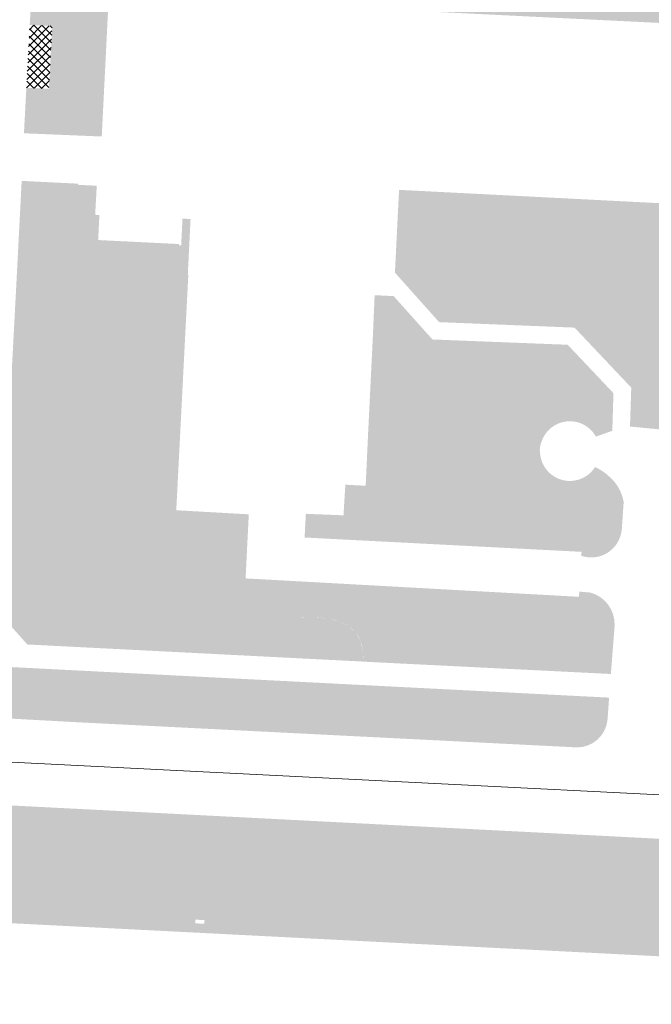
# Model space of a CAD drawing. Header units: millimetres. Extents: x 32690613 to 32694392, y 5343730 to 5344753.
# Tile 161 of 170: x 32692690 to 32692744, y 5344047 to 5344131. Entities that reach past the tile are written whole.
import ezdxf

# ---------------------------------------------------------------- set-up
doc = ezdxf.new("R2010")
doc.units = ezdxf.units.MM
doc.header["$LTSCALE"] = 0.01
doc.layers.get('DEFPOINTS').update_dxf_attribs({"color": 11, "lineweight": 18})
doc.layers.add('Gel-Rasengitter', color=105, linetype='Continuous', lineweight=5)
for name, color, linetype, lineweight, true_color in [('Veg-Gehoelzfl_H_gr3m', 7, 'Continuous', 5, 0xb5ff6b), ('Veg-Rasen', 7, 'Continuous', 5, 0xb9f3a0), ('Veg-Stauden_Bodendecker', 7, 'Continuous', 5, 0xa8ffbe)]:
    doc.layers.add(name, color=color, linetype=linetype, lineweight=lineweight, true_color=true_color)

# ---------------------------------------------------------------- blocks, each defined once
blk = doc.blocks.new('A$C78070446')
blk.add_line((4469470.040667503, 5342631.20639593), (4470219.624099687, 5342563.955098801))

msp = doc.modelspace()

# ---------------------------------------------------------------- hatches: boundary and pattern name
at = {"layer": 'Gel-Rasengitter'}
h = msp.add_hatch(dxfattribs=at)
h.set_pattern_fill('ANSI37', color=256, scale=0.15, style=0)
h.set_pattern_definition([(45, (32692692.896049, 5344273.378250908), (-0.3367596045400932, 0.3367596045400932), []), (135, (32692692.896049, 5344273.378250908), (-0.3367596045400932, -0.3367596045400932), [])])
h.paths.add_polyline_path([(32692692.4446798, 5344130.532102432), (32692690.51735408, 5344130.61189963), (32692690.22875524, 5344125.243234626), (32692692.15710315, 5344125.163395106)])
at = {"layer": 'Veg-Gehoelzfl_H_gr3m', "transparency": 33554687}
h = msp.add_hatch(color=256, dxfattribs=at)
edge = h.paths.add_edge_path()
edge.add_arc((32692736.7886628, 5344094.144882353), 2.557046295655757, 29.0243335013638, 163.1984134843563, ccw=False)
edge.add_line((32692739.02457919, 5344095.385512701), (32692740.4288974, 5344095.881536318))
edge.add_line((32692740.42889741, 5344095.881536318), (32692740.52764042, 5344099.101404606))
edge.add_line((32692740.52764042, 5344099.101404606), (32692736.60582131, 5344103.246450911))
edge.add_line((32692736.60582131, 5344103.246450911), (32692733.45868506, 5344103.369221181))
edge.add_line((32692733.45868507, 5344103.369221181), (32692732.84407988, 5344102.750146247))
edge.add_line((32692732.84407988, 5344102.750146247), (32692732.71848194, 5344102.61530652))
edge.add_line((32692732.71848194, 5344102.61530652), (32692732.59870999, 5344102.480298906))
edge.add_line((32692732.59870999, 5344102.480298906), (32692732.48476403, 5344102.345123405))
edge.add_line((32692732.48476403, 5344102.345123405), (32692732.37664406, 5344102.209780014))
edge.add_line((32692732.37664406, 5344102.209780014), (32692732.27435007, 5344102.074268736))
edge.add_line((32692732.27435007, 5344102.074268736), (32692732.17788208, 5344101.938589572))
edge.add_line((32692732.17788208, 5344101.938589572), (32692732.08724007, 5344101.802742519))
edge.add_line((32692732.08724007, 5344101.802742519), (32692732.00242405, 5344101.66672758))
edge.add_line((32692732.00242405, 5344101.66672758), (32692731.92343402, 5344101.530544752))
edge.add_line((32692731.92343402, 5344101.530544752), (32692731.85026998, 5344101.394194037))
edge.add_line((32692731.85026998, 5344101.394194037), (32692731.78293193, 5344101.257675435))
edge.add_line((32692731.78293193, 5344101.257675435), (32692731.72141987, 5344101.120988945))
edge.add_line((32692731.72141987, 5344101.120988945), (32692731.66573379, 5344100.984134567))
edge.add_line((32692731.66573379, 5344100.984134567), (32692731.61587371, 5344100.847112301))
edge.add_line((32692731.61587371, 5344100.8471123), (32692731.57183961, 5344100.709922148))
edge.add_line((32692731.57183961, 5344100.709922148), (32692731.5336315, 5344100.572564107))
edge.add_line((32692731.5336315, 5344100.572564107), (32692731.50124938, 5344100.435038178))
edge.add_line((32692731.50124938, 5344100.435038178), (32692731.47469325, 5344100.297344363))
edge.add_line((32692731.47469325, 5344100.297344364), (32692731.45396311, 5344100.159482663))
edge.add_line((32692731.4539631, 5344100.159482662), (32692731.43905895, 5344100.02145307))
edge.add_line((32692731.43905895, 5344100.02145307), (32692731.42998079, 5344099.883255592))
edge.add_line((32692731.42998078, 5344099.883255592), (32692731.42672861, 5344099.744890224))
edge.add_line((32692731.42672861, 5344099.744890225), (32692731.42930242, 5344099.606356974))
edge.add_line((32692731.42930242, 5344099.606356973), (32692731.43770222, 5344099.467655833))
edge.add_line((32692731.43770222, 5344099.467655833), (32692731.45192801, 5344099.328786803))
edge.add_line((32692731.45192801, 5344099.328786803), (32692731.47197979, 5344099.189749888))
edge.add_line((32692731.47197979, 5344099.189749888), (32692731.49785755, 5344099.050545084))
edge.add_line((32692731.49785755, 5344099.050545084), (32692731.52956131, 5344098.911172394))
edge.add_line((32692731.52956131, 5344098.911172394), (32692731.56709105, 5344098.771631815))
edge.add_line((32692731.56709105, 5344098.771631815), (32692731.61044678, 5344098.631923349))
edge.add_line((32692731.61044678, 5344098.631923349), (32692731.65962851, 5344098.492046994))
edge.add_line((32692731.6596285, 5344098.492046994), (32692731.71071433, 5344098.352355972))
edge.add_line((32692731.71071433, 5344098.352355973), (32692731.75978238, 5344098.213203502))
edge.add_line((32692731.75978238, 5344098.213203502), (32692731.80683266, 5344098.074589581))
edge.add_line((32692731.80683266, 5344098.07458958), (32692731.85186515, 5344097.936514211))
edge.add_line((32692731.85186516, 5344097.936514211), (32692731.89487988, 5344097.798977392))
edge.add_line((32692731.89487988, 5344097.798977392), (32692731.93587682, 5344097.661979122))
edge.add_line((32692731.93587682, 5344097.661979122), (32692731.974856, 5344097.525519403))
edge.add_line((32692731.974856, 5344097.525519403), (32692732.01181739, 5344097.389598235))
edge.add_line((32692732.01181739, 5344097.389598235), (32692732.04676101, 5344097.25421562))
edge.add_line((32692732.04676101, 5344097.25421562), (32692732.07968685, 5344097.119371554))
edge.add_line((32692732.07968685, 5344097.119371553), (32692732.11059492, 5344096.985066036))
edge.add_line((32692732.11059492, 5344096.985066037), (32692732.13948521, 5344096.851299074))
edge.add_line((32692732.13948521, 5344096.851299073), (32692732.16635773, 5344096.718070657))
edge.add_line((32692732.16635773, 5344096.718070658), (32692732.19121246, 5344096.585380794))
edge.add_line((32692732.19121247, 5344096.585380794), (32692732.21404943, 5344096.453229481))
edge.add_line((32692732.21404943, 5344096.45322948), (32692732.23486862, 5344096.321616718))
edge.add_line((32692732.23486862, 5344096.321616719), (32692732.25367003, 5344096.190542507))
edge.add_line((32692732.25367003, 5344096.190542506), (32692732.27045366, 5344096.060006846))
edge.add_line((32692732.27045366, 5344096.060006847), (32692732.28521952, 5344095.930009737))
edge.add_line((32692732.28521952, 5344095.930009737), (32692732.29796761, 5344095.800551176))
edge.add_line((32692732.29796761, 5344095.800551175), (32692732.30869791, 5344095.671631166))
edge.add_line((32692732.30869791, 5344095.671631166), (32692732.31741044, 5344095.543249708))
edge.add_line((32692732.31741044, 5344095.543249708), (32692732.3241052, 5344095.4154068))
edge.add_line((32692732.3241052, 5344095.4154068), (32692732.32878217, 5344095.288102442))
edge.add_line((32692732.32878217, 5344095.288102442), (32692732.33144138, 5344095.161336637))
edge.add_line((32692732.33144138, 5344095.161336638), (32692732.33208281, 5344095.035109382))
edge.add_line((32692732.33208281, 5344095.035109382), (32692732.33070646, 5344094.909420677))
edge.add_line((32692732.33070646, 5344094.909420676), (32692732.32731234, 5344094.78427052))
edge.add_line((32692732.32731233, 5344094.784270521), (32692732.32190043, 5344094.659658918))
edge.add_line((32692732.32190043, 5344094.659658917), (32692732.31447076, 5344094.535585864))
edge.add_line((32692732.31447076, 5344094.535585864), (32692732.30502331, 5344094.412051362))
edge.add_line((32692732.3050233, 5344094.412051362), (32692732.29355807, 5344094.289055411))
edge.add_line((32692732.29355807, 5344094.28905541), (32692732.37912269, 5344094.282961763))
edge.add_line((32692732.37912269, 5344094.282961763), (32692732.46303321, 5344094.277008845))
edge.add_line((32692732.46303321, 5344094.277008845), (32692732.54528964, 5344094.271196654))
edge.add_line((32692732.54528964, 5344094.271196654), (32692732.62589197, 5344094.265525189))
edge.add_line((32692732.62589197, 5344094.265525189), (32692732.70484021, 5344094.259994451))
edge.add_line((32692732.70484021, 5344094.259994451), (32692732.78213435, 5344094.254604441))
edge.add_line((32692732.78213435, 5344094.254604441), (32692732.8577744, 5344094.249355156))
edge.add_line((32692732.8577744, 5344094.249355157), (32692732.93176035, 5344094.2442466))
edge.add_line((32692732.93176036, 5344094.2442466), (32692733.00409222, 5344094.239278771))
edge.add_line((32692733.00409221, 5344094.23927877), (32692733.07476998, 5344094.234451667))
edge.add_line((32692733.07476998, 5344094.234451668), (32692733.14379365, 5344094.229765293))
edge.add_line((32692733.14379365, 5344094.229765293), (32692733.21116323, 5344094.225219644))
edge.add_line((32692733.21116322, 5344094.225219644), (32692733.2768787, 5344094.220814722))
edge.add_line((32692733.27687871, 5344094.220814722), (32692733.34094009, 5344094.216550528))
edge.add_line((32692733.34094009, 5344094.216550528), (32692733.40334738, 5344094.21242706))
edge.add_line((32692733.40334738, 5344094.21242706), (32692733.46410058, 5344094.208444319))
edge.add_line((32692733.46410058, 5344094.208444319), (32692733.52319968, 5344094.204602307))
edge.add_line((32692733.52319968, 5344094.204602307), (32692733.58064469, 5344094.200901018))
edge.add_line((32692733.58064469, 5344094.200901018), (32692733.6364356, 5344094.197340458))
edge.add_line((32692733.6364356, 5344094.197340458), (32692733.69057242, 5344094.193920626))
edge.add_line((32692733.69057242, 5344094.193920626), (32692733.74305515, 5344094.19064152))
edge.add_line((32692733.74305515, 5344094.190641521), (32692733.79388377, 5344094.187503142))
edge.add_line((32692733.79388377, 5344094.187503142), (32692733.84305831, 5344094.18450549))
edge.add_line((32692733.84305831, 5344094.18450549), (32692733.89057875, 5344094.181648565))
edge.add_line((32692733.89057875, 5344094.181648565), (32692733.93644509, 5344094.178932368))
edge.add_line((32692733.93644509, 5344094.178932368), (32692733.98065735, 5344094.176356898))
edge.add_line((32692733.98065734, 5344094.176356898), (32692734.0232155, 5344094.173922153))
edge.add_line((32692734.0232155, 5344094.173922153), (32692734.06411956, 5344094.171628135))
edge.add_line((32692734.06411956, 5344094.171628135), (32692734.10336953, 5344094.169474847))
edge.add_line((32692734.10336953, 5344094.169474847), (32692734.1409654, 5344094.167462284))
edge.add_line((32692734.1409654, 5344094.167462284), (32692734.17690718, 5344094.165590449))
edge.add_line((32692734.17690718, 5344094.165590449), (32692734.21119486, 5344094.163859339))
edge.add_line((32692734.21119486, 5344094.163859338), (32692734.21473907, 5344094.227214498))
edge.add_line((32692734.21473907, 5344094.227214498), (32692734.21960995, 5344094.289986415))
edge.add_line((32692734.21960995, 5344094.289986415), (32692734.22580751, 5344094.352175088))
edge.add_line((32692734.2258075, 5344094.352175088), (32692734.23333173, 5344094.413780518))
edge.add_line((32692734.23333173, 5344094.413780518), (32692734.24218262, 5344094.474802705))
edge.add_line((32692734.24218262, 5344094.474802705), (32692734.25236019, 5344094.535241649))
edge.add_line((32692734.25236018, 5344094.535241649), (32692734.26386442, 5344094.595097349))
edge.add_line((32692734.26386442, 5344094.595097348), (32692734.27669532, 5344094.654369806))
edge.add_line((32692734.27669532, 5344094.654369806), (32692734.2908529, 5344094.713059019))
edge.add_line((32692734.2908529, 5344094.71305902), (32692734.30633714, 5344094.771164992))
edge.add_line((32692734.30633714, 5344094.771164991), (32692734.32314806, 5344094.828687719))
edge.add_line((32692734.32314806, 5344094.82868772), (32692734.34077299, 5344094.884017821))
h = msp.add_hatch(color=256, dxfattribs=at)
edge = h.paths.add_edge_path()
edge.add_line((32692737.79355127, 5344085.520910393), (32692738.1888754, 5344092.005274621))
edge.add_arc((32692736.78866163, 5344094.144874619), 2.557046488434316, 179.3559642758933, 303.2018517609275, ccw=False)
edge.add_line((32692734.23177668, 5344094.173616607), (32692734.21119486, 5344094.163859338))
edge.add_line((32692734.21119486, 5344094.163859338), (32692732.29355808, 5344094.28905541))
edge.add_line((32692732.29355807, 5344094.28905541), (32692732.22318258, 5344093.953192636))
edge.add_line((32692732.22318258, 5344093.953192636), (32692732.1480609, 5344093.628201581))
edge.add_line((32692732.1480609, 5344093.628201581), (32692732.068193, 5344093.314082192))
edge.add_line((32692732.068193, 5344093.314082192), (32692731.9835789, 5344093.010834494))
edge.add_line((32692731.9835789, 5344093.010834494), (32692731.8942186, 5344092.718458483))
edge.add_line((32692731.8942186, 5344092.718458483), (32692731.8001121, 5344092.43695416))
edge.add_line((32692731.8001121, 5344092.43695416), (32692731.7012594, 5344092.166321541))
edge.add_line((32692731.7012594, 5344092.166321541), (32692731.59766049, 5344091.906560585))
edge.add_line((32692731.59766049, 5344091.906560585), (32692731.48931537, 5344091.657671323))
edge.add_line((32692731.48931537, 5344091.657671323), (32692731.37622406, 5344091.419653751))
edge.add_line((32692731.37622406, 5344091.419653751), (32692731.25838653, 5344091.19250786))
edge.add_line((32692731.25838653, 5344091.19250786), (32692731.13580281, 5344090.976233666))
edge.add_line((32692731.13580281, 5344090.976233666), (32692731.00847289, 5344090.77083116))
edge.add_line((32692731.00847289, 5344090.77083116), (32692730.87639676, 5344090.576300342))
edge.add_line((32692730.87639676, 5344090.576300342), (32692730.73957443, 5344090.392641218))
edge.add_line((32692730.73957443, 5344090.392641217), (32692730.5980059, 5344090.219853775))
edge.add_line((32692730.5980059, 5344090.219853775), (32692730.45169116, 5344090.057938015))
edge.add_line((32692730.45169116, 5344090.057938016), (32692730.30063022, 5344089.906893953))
edge.add_line((32692730.30063022, 5344089.906893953), (32692730.14482309, 5344089.76672158))
edge.add_line((32692730.14482309, 5344089.766721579), (32692729.98426974, 5344089.637420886))
edge.add_line((32692729.98426974, 5344089.637420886), (32692729.81897018, 5344089.518991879))
edge.add_line((32692729.81897018, 5344089.518991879), (32692729.64892443, 5344089.41143456))
edge.add_line((32692729.64892443, 5344089.41143456), (32692729.47413247, 5344089.314748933))
edge.add_line((32692729.47413247, 5344089.314748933), (32692729.29459432, 5344089.228934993))
edge.add_line((32692729.29459432, 5344089.228934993), (32692729.11030996, 5344089.153992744))
edge.add_line((32692729.11030996, 5344089.153992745), (32692728.9212794, 5344089.089922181))
edge.add_line((32692728.9212794, 5344089.08992218), (32692728.72750263, 5344089.036723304))
edge.add_line((32692728.72750263, 5344089.036723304), (32692728.52897966, 5344088.994396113))
edge.add_line((32692728.52897965, 5344088.994396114), (32692728.32571049, 5344088.962940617))
edge.add_line((32692728.32571049, 5344088.962940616), (32692728.1176951, 5344088.942356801))
edge.add_line((32692728.1176951, 5344088.942356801), (32692727.90493353, 5344088.932644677))
edge.add_line((32692727.90493353, 5344088.932644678), (32692727.68742575, 5344088.93380424))
edge.add_line((32692727.68742575, 5344088.93380424), (32692727.47008046, 5344088.944266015))
edge.add_line((32692727.47008046, 5344088.944266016), (32692727.25780639, 5344088.962460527))
edge.add_line((32692727.25780639, 5344088.962460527), (32692727.05060351, 5344088.988387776))
edge.add_line((32692727.05060351, 5344088.988387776), (32692726.84847182, 5344089.022047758))
edge.add_line((32692726.84847182, 5344089.022047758), (32692726.65141135, 5344089.063440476))
edge.add_line((32692726.65141135, 5344089.063440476), (32692726.45942207, 5344089.112565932))
edge.add_line((32692726.45942207, 5344089.112565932), (32692726.27250399, 5344089.169424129))
edge.add_line((32692726.27250399, 5344089.16942413), (32692726.09065711, 5344089.234015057))
edge.add_line((32692726.09065711, 5344089.234015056), (32692725.91388144, 5344089.306338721))
edge.add_line((32692725.91388144, 5344089.306338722), (32692725.74217696, 5344089.386395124))
edge.add_line((32692725.74217696, 5344089.386395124), (32692725.57554368, 5344089.474184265))
edge.add_line((32692725.57554368, 5344089.474184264), (32692725.41398161, 5344089.569706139))
edge.add_line((32692725.41398161, 5344089.569706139), (32692725.25749074, 5344089.67296075))
edge.add_line((32692725.25749074, 5344089.67296075), (32692725.10607106, 5344089.783948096))
edge.add_line((32692725.10607106, 5344089.783948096), (32692724.9597226, 5344089.902668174))
edge.add_line((32692724.9597226, 5344089.902668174), (32692724.81844533, 5344090.029120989))
edge.add_line((32692724.81844533, 5344090.029120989), (32692724.68223926, 5344090.163306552))
edge.add_line((32692724.68223926, 5344090.163306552), (32692724.5511044, 5344090.305224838))
edge.add_line((32692724.5511044, 5344090.305224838), (32692724.42504073, 5344090.454875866))
edge.add_line((32692724.42504073, 5344090.454875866), (32692724.30404826, 5344090.612259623))
edge.add_line((32692724.30404827, 5344090.612259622), (32692724.188127, 5344090.777376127))
edge.add_line((32692724.188127, 5344090.777376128), (32692724.07727693, 5344090.950225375))
edge.add_line((32692724.07727693, 5344090.950225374), (32692723.97149807, 5344091.130807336))
edge.add_line((32692723.97149807, 5344091.130807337), (32692723.8707904, 5344091.319122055))
edge.add_line((32692723.8707904, 5344091.319122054), (32692723.77515395, 5344091.515169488))
edge.add_line((32692723.77515395, 5344091.515169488), (32692723.68458869, 5344091.718949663))
edge.add_line((32692723.68458869, 5344091.718949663), (32692723.59909463, 5344091.930462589))
edge.add_line((32692723.59909463, 5344091.930462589), (32692723.51867177, 5344092.149708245))
edge.add_line((32692723.51867177, 5344092.149708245), (32692723.44332011, 5344092.376686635))
edge.add_line((32692723.44332011, 5344092.376686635), (32692723.37303965, 5344092.611397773))
edge.add_line((32692723.37303965, 5344092.611397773), (32692723.30783039, 5344092.853841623))
edge.add_line((32692723.30783039, 5344092.853841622), (32692723.24769234, 5344093.104018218))
edge.add_line((32692723.24769234, 5344093.104018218), (32692722.69421839, 5344095.327188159))
edge.add_line((32692722.69421839, 5344095.327188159), (32692719.49896004, 5344095.485777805))
edge.add_line((32692719.49896003, 5344095.485777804), (32692719.29890666, 5344091.178601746))
edge.add_line((32692719.29890666, 5344091.178601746), (32692717.55603691, 5344091.267555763))
edge.add_line((32692717.55603691, 5344091.267555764), (32692717.39826308, 5344088.644425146))
edge.add_line((32692717.39826307, 5344088.644425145), (32692714.17556258, 5344088.776818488))
edge.add_line((32692714.17556258, 5344088.776818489), (32692714.06409442, 5344086.747308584))
edge.add_line((32692714.06409442, 5344086.747308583), (32692737.79355127, 5344085.520910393))
h = msp.add_hatch(color=256, dxfattribs=at)
edge = h.paths.add_edge_path()
edge.add_arc((32692736.78866531, 5344094.144875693), 2.557045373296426, 303.20176959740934, 327.71248792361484, ccw=False)
edge.add_line((32692738.1888754, 5344092.005274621), (32692737.79355127, 5344085.520910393))
edge.add_line((32692737.79355127, 5344085.520910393), (32692737.77600263, 5344085.18136357))
edge.add_arc((32692738.62581342, 5344087.656354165), 2.616821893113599, 251.0496196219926, 301.4030537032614)
edge.add_arc((32692738.62581324, 5344087.656355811), 2.616823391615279, 301.4030382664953, 351.7564414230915)
edge.add_line((32692741.21559834, 5344087.281152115), (32692741.25031665, 5344087.52078981))
edge.add_line((32692741.25031665, 5344087.52078981), (32692741.40327355, 5344089.804502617))
edge.add_line((32692741.40327355, 5344089.804502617), (32692741.34287494, 5344090.051567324))
edge.add_arc((32692737.78286012, 5344089.18126916), 3.664849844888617, 13.73736667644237, 49.01125392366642)
edge.add_line((32692740.18667463, 5344091.947638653), (32692740.07161984, 5344092.050203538))
edge.add_arc((32692737.12781466, 5344088.747914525), 4.42392378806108, 48.28478921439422, 65.67138982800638)
for points in [[(32692713.58547886, 5344079.890048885), (32692714.44201209, 5344079.926790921), (32692715.2261038, 5344079.909020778), (32692715.93775398, 5344079.836738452), (32692716.57696265, 5344079.709943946), (32692717.14372979, 5344079.528637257), (32692717.63805541, 5344079.292818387), (32692718.05993951, 5344079.002487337), (32692718.40938209, 5344078.657644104), (32692737.31779315, 5344077.71721526), (32692737.55890875, 5344081.672150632), (32692709.01064806, 5344083.247283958), (32692709.2827674, 5344088.729934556), (32692706.63272822, 5344088.880177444), (32692706.48453046, 5344088.176997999), (32692706.35618511, 5344087.485786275), (32692706.24769218, 5344086.806542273), (32692706.15905166, 5344086.139265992), (32692706.09026356, 5344085.483957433), (32692706.04132788, 5344084.840616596), (32692706.01224462, 5344084.209243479), (32692706.00301376, 5344083.589838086), (32692706.01757887, 5344083.001772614), (32692706.05988349, 5344082.464419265), (32692706.12992762, 5344081.977778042), (32692706.22771125, 5344081.54184894), (32692706.35323439, 5344081.156631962), (32692706.50649704, 5344080.822127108), (32692706.6874992, 5344080.538334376), (32692706.89624086, 5344080.305253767), (32692707.19554519, 5344080.117007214), (32692707.64823535, 5344079.967716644), (32692708.25431135, 5344079.857382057), (32692709.01377318, 5344079.786003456), (32692709.92662085, 5344079.753580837), (32692710.99285436, 5344079.760114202), (32692712.21247369, 5344079.805603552)], [(32692737.1656517, 5344075.221691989), (32692719.07041999, 5344076.121676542), (32692719.08646709, 5344076.51292672), (32692719.0743208, 5344076.882961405), (32692719.03398114, 5344077.231780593), (32692718.9654481, 5344077.559384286), (32692718.86872167, 5344077.865772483), (32692718.74380186, 5344078.150945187), (32692718.59068867, 5344078.414902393), (32692718.40938209, 5344078.657644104), (32692737.31779315, 5344077.71721526), (32692737.55890875, 5344081.672150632), (32692737.56887131, 5344081.671600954), (32692737.60161587, 5344082.114216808), (32692738.53535756, 5344082.036612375), (32692738.97474403, 5344081.881157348), (32692739.38233679, 5344081.655115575), (32692739.74689026, 5344081.364723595), (32692740.05834635, 5344081.017993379), (32692740.30811191, 5344080.624491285), (32692740.48929588, 5344080.195074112), (32692740.59689934, 5344079.741589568), (32692740.6279535, 5344079.27654938), (32692740.62639744, 5344079.182073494), (32692740.30687283, 5344075.065460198)]]:
    msp.add_hatch(color=256, dxfattribs=at).paths.add_polyline_path(points)
at = {"layer": 'Veg-Rasen', "transparency": 33554687}
for points in [[(32692698.56965315, 5344158.910769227), (32692698.26538467, 5344159.208365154), (32692697.99850921, 5344159.536992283), (32692697.770896, 5344159.89393839), (32692697.58552134, 5344160.27453599), (32692697.44480921, 5344160.673808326), (32692697.35059961, 5344161.086534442), (32692697.30412441, 5344161.507317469), (32692697.30599136, 5344161.930655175), (32692697.69606509, 5344168.25328513), (32692692.5841, 5344168.4982), (32692686.88264066, 5344168.783313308), (32692686.7496, 5344167.6405), (32692684.66047464, 5344167.762936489), (32692684.0738, 5344155.6731), (32692683.71710894, 5344148.715879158), (32692691.4683, 5344148.3137), (32692690.7661, 5344135.2392), (32692690.51735408, 5344130.61189963), (32692692.4446798, 5344130.532102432), (32692692.15710315, 5344125.163395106), (32692696.87488193, 5344124.809925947), (32692697.57128895, 5344138.795763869), (32692697.44349218, 5344138.735914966), (32692697.31614361, 5344138.686359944), (32692697.18687266, 5344138.649216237), (32692697.05567933, 5344138.624483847), (32692696.92256361, 5344138.612162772), (32692696.7875255, 5344138.612253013), (32692696.65056501, 5344138.62475457), (32692696.51168213, 5344138.649667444), (32692696.31893442, 5344138.730022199), (32692696.14986895, 5344138.847066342), (32692696.00448574, 5344139.000799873), (32692695.88278478, 5344139.191222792), (32692695.78476607, 5344139.4183351), (32692695.71042962, 5344139.682136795), (32692695.65977542, 5344139.982627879), (32692695.63280347, 5344140.319808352), (32692695.97436355, 5344146.849744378), (32692696.0699636, 5344147.050741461), (32692696.1808665, 5344147.221909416), (32692696.30707224, 5344147.363248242), (32692696.44858082, 5344147.474757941), (32692696.60539224, 5344147.55643851), (32692696.7775065, 5344147.608289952), (32692696.9649236, 5344147.630312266), (32692697.16764354, 5344147.622505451), (32692697.26707694, 5344147.606820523), (32692697.36757183, 5344147.58548771), (32692697.46912821, 5344147.558507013), (32692697.57174607, 5344147.525878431), (32692697.67542542, 5344147.487601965), (32692697.78016625, 5344147.443677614), (32692697.88596857, 5344147.394105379), (32692697.99520296, 5344147.336767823)], [(32692761.81789321, 5344109.867669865), (32692762.59884361, 5344110.962508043), (32692763.26589597, 5344112.101710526), (32692763.81905029, 5344113.285277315), (32692764.25830656, 5344114.513208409), (32692764.58366478, 5344115.785503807), (32692764.79512496, 5344117.102163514), (32692764.89268709, 5344118.463187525), (32692764.87635118, 5344119.868575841), (32692764.74556172, 5344122.307148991), (32692762.8623523, 5344120.829952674), (32692762.85953622, 5344120.594663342), (32692762.783252, 5344118.076093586), (32692762.46033325, 5344115.897568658), (32692761.89077996, 5344114.05908856), (32692761.07459214, 5344112.56065329), (32692760.01176978, 5344111.402262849), (32692758.70231289, 5344110.583917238), (32692757.14622146, 5344110.105616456), (32692755.3434955, 5344109.967360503), (32692753.56884066, 5344110.075388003), (32692752.09696262, 5344110.335937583), (32692750.92786136, 5344110.749009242), (32692750.06153688, 5344111.314602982), (32692749.4979892, 5344112.032718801), (32692749.2372183, 5344112.903356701), (32692749.27922418, 5344113.926516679), (32692749.62400686, 5344115.102198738), (32692722.15815228, 5344116.505500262), (32692721.80546045, 5344109.421329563), (32692725.59186023, 5344105.181924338), (32692737.19199411, 5344104.713454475), (32692742.05326177, 5344099.57632933), (32692741.94417908, 5344096.246531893), (32692746.79606886, 5344095.780601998), (32692746.6637641, 5344096.050999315), (32692746.53615662, 5344096.317666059), (32692746.41324644, 5344096.580602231), (32692746.29503354, 5344096.839807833), (32692746.18151793, 5344097.095282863), (32692746.0726996, 5344097.347027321), (32692745.96857857, 5344097.595041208), (32692745.86915481, 5344097.839324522), (32692745.4498481, 5344098.982476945), (32692745.14334163, 5344100.036043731), (32692744.94963542, 5344101.000024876), (32692744.86872946, 5344101.874420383), (32692744.90062374, 5344102.659230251), (32692745.04531828, 5344103.354454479), (32692745.30281307, 5344103.96009307), (32692745.67310811, 5344104.47614602), (32692746.23346134, 5344104.995259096), (32692746.88698361, 5344105.417742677), (32692747.63367493, 5344105.743596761), (32692748.4735353, 5344105.972821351), (32692749.40656471, 5344106.105416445), (32692750.43276317, 5344106.141382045), (32692751.55213067, 5344106.080718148), (32692752.76466721, 5344105.923424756), (32692754.0078548, 5344105.805146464), (32692755.21917544, 5344105.861527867), (32692756.39862912, 5344106.092568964), (32692757.54621585, 5344106.498269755), (32692758.66193562, 5344107.078630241), (32692759.74578844, 5344107.833650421), (32692760.7977743, 5344108.763330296)], [(32692722.69421839, 5344095.327188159), (32692723.24769234, 5344093.104018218), (32692723.30783039, 5344092.853841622), (32692723.37303965, 5344092.611397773), (32692723.44332011, 5344092.376686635), (32692723.51867177, 5344092.149708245), (32692723.59909463, 5344091.930462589), (32692723.68458869, 5344091.718949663), (32692723.77515395, 5344091.515169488), (32692723.8707904, 5344091.319122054), (32692723.97149807, 5344091.130807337), (32692724.07727693, 5344090.950225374), (32692724.188127, 5344090.777376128), (32692724.30404827, 5344090.612259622), (32692724.42504073, 5344090.454875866), (32692724.5511044, 5344090.305224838), (32692724.68223926, 5344090.163306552), (32692724.81844533, 5344090.029120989), (32692724.9597226, 5344089.902668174), (32692725.10607106, 5344089.783948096), (32692725.25749074, 5344089.67296075), (32692725.41398161, 5344089.569706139), (32692725.57554368, 5344089.474184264), (32692725.74217696, 5344089.386395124), (32692725.91388144, 5344089.306338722), (32692726.09065711, 5344089.234015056), (32692726.27250399, 5344089.16942413), (32692726.45942207, 5344089.112565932), (32692726.65141135, 5344089.063440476), (32692726.84847182, 5344089.022047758), (32692727.05060351, 5344088.988387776), (32692727.25780639, 5344088.962460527), (32692727.47008046, 5344088.944266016), (32692727.68742575, 5344088.93380424), (32692727.90493353, 5344088.932644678), (32692728.1176951, 5344088.942356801), (32692728.32571049, 5344088.962940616), (32692728.52897965, 5344088.994396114), (32692728.72750263, 5344089.036723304), (32692728.9212794, 5344089.08992218), (32692729.11030996, 5344089.153992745), (32692729.29459432, 5344089.228934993), (32692729.47413247, 5344089.314748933), (32692729.64892443, 5344089.41143456), (32692729.81897018, 5344089.518991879), (32692729.98426974, 5344089.637420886), (32692730.14482309, 5344089.766721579), (32692730.30063022, 5344089.906893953), (32692730.45169116, 5344090.057938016), (32692730.5980059, 5344090.219853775), (32692730.73957443, 5344090.392641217), (32692730.87639676, 5344090.576300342), (32692731.00847289, 5344090.77083116), (32692731.13580281, 5344090.976233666), (32692731.25838653, 5344091.19250786), (32692731.37622406, 5344091.419653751), (32692731.48931537, 5344091.657671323), (32692731.59766049, 5344091.906560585), (32692731.7012594, 5344092.166321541), (32692731.8001121, 5344092.43695416), (32692731.8942186, 5344092.718458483), (32692731.9835789, 5344093.010834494), (32692732.068193, 5344093.314082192), (32692732.1480609, 5344093.628201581), (32692732.22318258, 5344093.953192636), (32692732.29355807, 5344094.28905541), (32692732.3050233, 5344094.412051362), (32692732.31447076, 5344094.535585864), (32692732.32190043, 5344094.659658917), (32692732.32731233, 5344094.784270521), (32692732.33070646, 5344094.909420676), (32692732.33208281, 5344095.035109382), (32692732.33144138, 5344095.161336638), (32692732.32878217, 5344095.288102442), (32692732.3241052, 5344095.4154068), (32692732.31741044, 5344095.543249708), (32692732.30869791, 5344095.671631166), (32692732.29796761, 5344095.800551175), (32692732.28521952, 5344095.930009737), (32692732.27045366, 5344096.060006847), (32692732.25367003, 5344096.190542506), (32692732.23486862, 5344096.321616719), (32692732.21404943, 5344096.45322948), (32692732.19121247, 5344096.585380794), (32692732.16635773, 5344096.718070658), (32692732.13948521, 5344096.851299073), (32692732.11059492, 5344096.985066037), (32692732.07968685, 5344097.119371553), (32692732.04676101, 5344097.25421562), (32692732.01181739, 5344097.389598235), (32692731.974856, 5344097.525519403), (32692731.93587682, 5344097.661979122), (32692731.89487988, 5344097.798977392), (32692731.85186516, 5344097.936514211), (32692731.80683266, 5344098.07458958), (32692731.75978238, 5344098.213203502), (32692731.71071433, 5344098.352355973), (32692731.6596285, 5344098.492046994), (32692731.61044678, 5344098.631923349), (32692731.56709105, 5344098.771631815), (32692731.52956131, 5344098.911172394), (32692731.49785755, 5344099.050545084), (32692731.47197979, 5344099.189749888), (32692731.45192801, 5344099.328786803), (32692731.43770222, 5344099.467655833), (32692731.42930242, 5344099.606356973), (32692731.42672861, 5344099.744890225), (32692731.42998078, 5344099.883255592), (32692731.43905895, 5344100.02145307), (32692731.4539631, 5344100.159482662), (32692731.47469325, 5344100.297344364), (32692731.50124938, 5344100.435038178), (32692731.5336315, 5344100.572564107), (32692731.57183961, 5344100.709922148), (32692731.61587371, 5344100.8471123), (32692731.66573379, 5344100.984134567), (32692731.72141987, 5344101.120988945), (32692731.78293193, 5344101.257675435), (32692731.85026998, 5344101.394194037), (32692731.92343402, 5344101.530544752), (32692732.00242405, 5344101.66672758), (32692732.08724007, 5344101.802742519), (32692732.17788208, 5344101.938589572), (32692732.27435007, 5344102.074268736), (32692732.37664406, 5344102.209780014), (32692732.48476403, 5344102.345123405), (32692732.59870999, 5344102.480298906), (32692732.71848194, 5344102.61530652), (32692732.84407988, 5344102.750146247), (32692733.45868507, 5344103.369221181), (32692725.01934123, 5344103.698441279), (32692719.91370962, 5344103.922280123), (32692719.49896003, 5344095.485777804)]]:
    msp.add_hatch(color=256, dxfattribs=at).paths.add_polyline_path(points)
h = msp.add_hatch(color=256, dxfattribs=at)
edge = h.paths.add_edge_path()
edge.add_line((32692765.54197312, 5344124.324233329), (32692763.62987268, 5344130.335985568))
edge.add_line((32692763.62987268, 5344130.335985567), (32692763.39409776, 5344131.072035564))
edge.add_line((32692763.39409776, 5344131.072035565), (32692714.11887175, 5344133.84373001))
edge.add_line((32692714.11887175, 5344133.84373001), (32692715.38393348, 5344159.168530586))
edge.add_arc((32692714.33343922, 5344162.077313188), 3.092661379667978, 263.5364920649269, 289.8569662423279, ccw=False)
edge.add_line((32692713.98529716, 5344159.004309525), (32692713.88944292, 5344159.015168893))
edge.add_line((32692713.88944293, 5344159.015168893), (32692712.51807623, 5344132.369898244))
edge.add_line((32692712.51807623, 5344132.369898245), (32692755.10683755, 5344130.27064763))
edge.add_line((32692755.10683755, 5344130.270647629), (32692755.08753522, 5344130.015347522))
edge.add_line((32692755.08753521, 5344130.015347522), (32692761.07854856, 5344129.678056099))
edge.add_line((32692761.07854856, 5344129.678056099), (32692765.54197312, 5344124.324233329))
h = msp.add_hatch(color=256, dxfattribs=at)
h.dxf.hatch_style = 1
h.paths.add_polyline_path([(32692704.10225771, 5344109.235810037), (32692703.1832389, 5344109.280145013), (32692703.30804634, 5344111.86727583), (32692696.37839328, 5344112.209614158), (32692696.48482132, 5344114.362382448), (32692696.12311704, 5344114.369598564), (32692694.56315678, 5344114.414805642), (32692694.68417694, 5344117.033204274), (32692689.82656962, 5344117.273440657), (32692689.30600001, 5344107.2132), (32692688.6138, 5344094.1278), (32692687.9353, 5344080.0897), (32692688.4228, 5344079.7044), (32692690.31015027, 5344077.591434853), (32692719.0709001, 5344076.12812287), (32692719.05276275, 5344077.100687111), (32692718.84389959, 5344077.929730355), (32692718.44431063, 5344078.615252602), (32692717.85399587, 5344079.157253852), (32692717.07295532, 5344079.555734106), (32692716.10118897, 5344079.810693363), (32692714.93869681, 5344079.922131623), (32692713.58547886, 5344079.890048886), (32692712.21247369, 5344079.805603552), (32692710.99285436, 5344079.760114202), (32692709.92662086, 5344079.753580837), (32692709.01377319, 5344079.786003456), (32692708.25431135, 5344079.857382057), (32692707.64823535, 5344079.967716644), (32692707.19554519, 5344080.117007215), (32692706.89624085, 5344080.305253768), (32692706.6874992, 5344080.538334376), (32692706.50649704, 5344080.822127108), (32692706.35323439, 5344081.156631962), (32692706.22771125, 5344081.541848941), (32692706.12992762, 5344081.977778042), (32692706.05988349, 5344082.464419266), (32692706.01757888, 5344083.001772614), (32692706.00301376, 5344083.589838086), (32692706.01224462, 5344084.20924348), (32692706.04132788, 5344084.840616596), (32692706.09026356, 5344085.483957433), (32692706.15905166, 5344086.139265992), (32692706.24769218, 5344086.806542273), (32692706.35618511, 5344087.485786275), (32692706.48453046, 5344088.176997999), (32692706.63272822, 5344088.880177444), (32692703.07113823, 5344089.082100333)])
h = msp.add_hatch(color=256, dxfattribs=at)
h.dxf.hatch_style = 1
h.paths.add_polyline_path([(32692688.2106, 5344075.6931), (32692687.7082, 5344075.697100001), (32692687.4830866, 5344071.321704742), (32692694.92525411, 5344070.916527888), (32692737.39904448, 5344068.780142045, 0.3776094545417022), (32692740.00789483, 5344071.056613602), (32692740.02522306, 5344071.234543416), (32692740.15479275, 5344073.0409797)])
h = msp.add_hatch(color=256, dxfattribs=at)
h.paths.add_polyline_path([(32692705.49038014, 5344053.996270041), (32692705.47433142, 5344053.681679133), (32692704.69534441, 5344053.721418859), (32692704.71139314, 5344054.036009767)])
h.paths.add_polyline_path([(32692747.43583865, 5344051.856524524), (32692747.41978991, 5344051.541933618), (32692746.6408029, 5344051.581673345), (32692746.65685164, 5344051.89626425)])
h.paths.add_polyline_path([(32692789.65900001, 5344058.203000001), (32692789.173, 5344058.420999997), (32692788.6000016, 5344058.565999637), (32692787.77550198, 5344058.753148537), (32692769.67784366, 5344059.682420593), (32692744.1789428, 5344060.97488902), (32692687.1610413, 5344063.902099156), (32692686.50734502, 5344050.901905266), (32692686.91754537, 5344050.880979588), (32692687.06784512, 5344053.827265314), (32692776.95096111, 5344049.241912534), (32692776.80066733, 5344046.295743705), (32692778.38501051, 5344046.214921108), (32692778.3468002, 5344045.465895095), (32692782.74108583, 5344045.241728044), (32692785.13209989, 5344045.122994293), (32692785.35702259, 5344049.652974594), (32692793.34152927, 5344049.249996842), (32692793.37899999, 5344050.055999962), (32692793.456, 5344051.121999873), (32692793.489, 5344052.04700001), (32692793.448, 5344052.55899999), (32692793.35899977, 5344053.076001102), (32692793.29399997, 5344053.440000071), (32692793.17299994, 5344053.917000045), (32692793.05500002, 5344054.34199996), (32692792.72700004, 5344055.054999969), (32692792.41099999, 5344055.657000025), (32692792.09600001, 5344056.110000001), (32692791.66100003, 5344056.58699996), (32692791.277, 5344056.975999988), (32692790.75800003, 5344057.42299998), (32692790.12800005, 5344057.896999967)])
at = {"layer": 'Veg-Stauden_Bodendecker', "transparency": 33554687}
for points in [[(32692690.01943166, 5344121.349288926), (32692690.22875524, 5344125.243234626), (32692692.15710315, 5344125.163395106), (32692696.87488193, 5344124.809925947), (32692696.68658221, 5344121.071762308)], [(32692694.56315678, 5344114.414805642), (32692694.67902051, 5344116.93359596), (32692696.25866513, 5344116.858141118), (32692696.12311704, 5344114.369598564)], [(32692704.05854947, 5344109.237918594), (32692704.29452343, 5344114.011070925), (32692703.60511903, 5344114.045153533), (32692703.49155088, 5344111.747959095), (32692703.30274061, 5344111.757293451), (32692703.1832389, 5344109.280145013)], [(32692720.06669658, 5344107.48956214), (32692721.69795867, 5344107.408598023), (32692725.01934123, 5344103.698441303), (32692719.91370962, 5344103.922280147)]]:
    msp.add_hatch(color=256, dxfattribs=at).paths.add_polyline_path(points)

# ---------------------------------------------------------------- block references
at = {"layer": 'DEFPOINTS', "transparency": 33554687, "rotation": 2.237485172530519}
msp.add_blockref('A$C78070446', (28434719.52429469, -168960.6641682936), dxfattribs=at)

doc.saveas('drawing.dxf')
